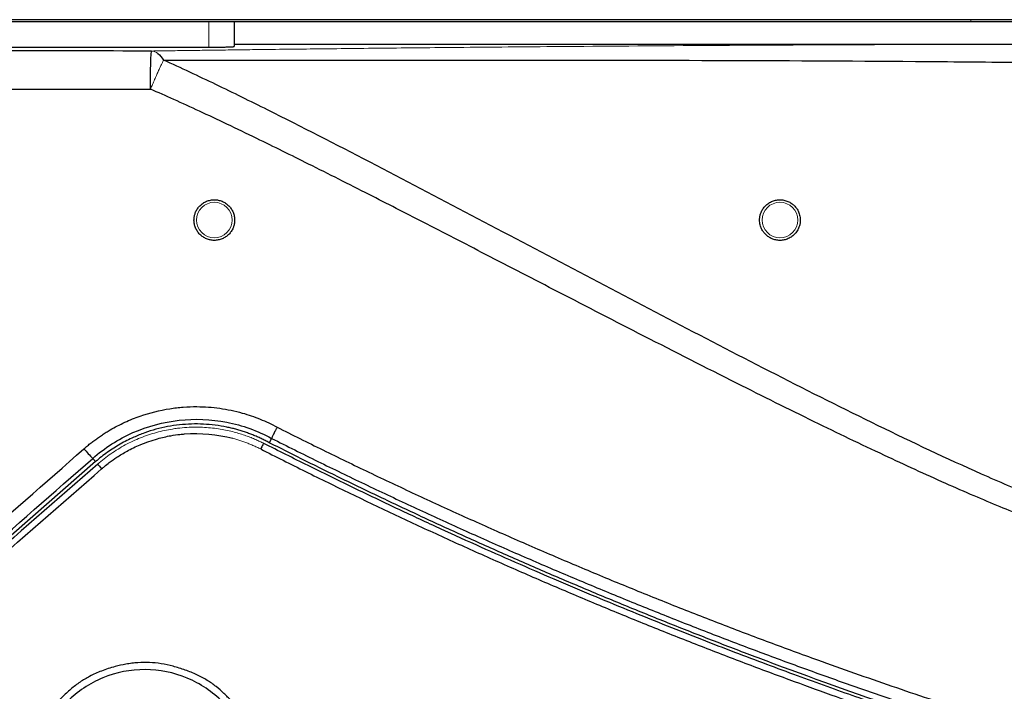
# Model space of a CAD drawing. Header units: millimetres. Extents: x 0 to 1118, y 0 to 864.
# Tile 28 of 76: x 177 to 216, y 769 to 796. Entities that reach past the tile are written whole.
import ezdxf

# ---------------------------------------------------------------- set-up
doc = ezdxf.new("R2010")
doc.units = ezdxf.units.MM

msp = doc.modelspace()

# ---------------------------------------------------------------- linework, layer by layer
at = {"color": 7, "linetype": 'Continuous', "lineweight": 30}
for p, q in [((168.891, 795.675), (214.371, 795.675)), ((176.63, 795.6), (184.391, 795.6)), ((184.391, 795.6), (185.391, 795.6)), ((185.391, 795.6), (185.391, 794.618)), ((185.391, 795.6), (219.891, 795.6)), ((214.371, 795.675), (273.891, 795.675)), ((176.094, 794.592), (184.391, 794.592)), ((185.391, 794.71), (219.891, 794.71)), ((186.864, 779.189), (186.774, 779.018)), ((179.941, 778.273), (170.047, 769.623)), ((179.827, 778.403), (179.941, 778.273))]:
    msp.add_line(p, q, dxfattribs=at)
at = {"color": 144, "linetype": 'Continuous', "lineweight": 0}
for p, q in [((184.391, 795.6), (184.391, 794.592)), ((214.371, 795.675), (214.371, 795.6))]:
    msp.add_line(p, q, dxfattribs=at)
for centre in [(184.611, 787.785), (206.861, 787.785)]:
    msp.add_circle(centre, 0.7, dxfattribs=at)
at = {"color": 7, "linetype": 'Continuous', "lineweight": 30}
msp.add_arc((184.226, 782.789), 6.212, 220.2227, 224.9206, dxfattribs=at)
for points in [[(182.145, 794.44), (180.139, 794.442), (178.133, 794.443), (176.127, 794.445)], [(182.394, 794.342), (182.475, 794.28), (182.55, 794.19), (182.614, 794.083)], [(175.358, 792.946), (177.604, 792.944), (179.85, 792.942), (182.097, 792.94)], [(183.439, 779.363), (184.074, 779.414), (184.718, 779.355), (185.334, 779.191)], [(170.285, 770.701), (173.351, 773.393), (176.417, 776.085), (179.483, 778.778)], [(180.023, 778.179), (176.818, 775.377), (173.613, 772.575), (170.408, 769.773)], [(170.631, 770.326), (173.696, 773.018), (176.762, 775.711), (179.827, 778.403)], [(170.564, 769.585), (173.769, 772.387), (176.974, 775.189), (180.179, 777.991)]]:
    msp.add_open_spline(points, degree=3, dxfattribs=at)
for points, knots in [([(182.097, 792.94), (182.097, 793.115), (182.098, 793.303), (182.103, 793.667), (182.107, 793.842), (182.116, 794.133), (182.122, 794.248), (182.133, 794.399), (182.14, 794.435), (182.145, 794.44)], [0, 0, 0, 0, 0.25, 0.25, 0.5, 0.5, 0.75, 0.75, 1, 1, 1, 1]), ([(184.391, 794.592), (184.413, 794.592), (184.459, 794.592), (184.527, 794.592), (184.595, 794.593), (184.663, 794.593), (184.731, 794.594), (184.797, 794.594), (184.862, 794.595), (184.925, 794.596), (184.986, 794.597), (185.044, 794.598), (185.1, 794.6), (185.156, 794.601), (185.212, 794.603), (185.267, 794.606), (185.316, 794.608), (185.356, 794.611), (185.385, 794.615), (185.389, 794.617), (185.391, 794.618)], [0, 0, 0, 0, 0.043196, 0.086844, 0.130945, 0.175499, 0.220506, 0.265966, 0.311879, 0.358246, 0.405066, 0.45234, 0.500068, 0.551953, 0.610352, 0.675263, 0.746685, 0.824617, 0.909056, 1, 1, 1, 1]), ([(182.614, 794.083), (183.786, 794.081), (184.987, 794.079), (187.419, 794.079), (188.65, 794.079), (191.135, 794.081), (192.388, 794.082), (194.915, 794.083), (196.189, 794.083), (200.034, 794.082), (202.633, 794.078), (207.882, 794.06), (210.534, 794.046), (214.528, 794.014), (215.862, 794.002), (218.526, 793.976), (219.855, 793.963), (222.498, 793.942), (223.81, 793.936), (226.404, 793.93), (227.685, 793.931), (230.191, 793.93), (231.415, 793.93), (233.772, 793.923), (234.905, 793.917), (237.033, 793.897), (238.031, 793.884), (239.378, 793.855), (239.802, 793.844), (240.589, 793.817), (240.952, 793.801), (241.274, 793.78)], [0, 0, 0, 0, 0.0625, 0.0625, 0.125, 0.125, 0.1875, 0.1875, 0.25, 0.25, 0.375, 0.375, 0.5, 0.5, 0.5625, 0.5625, 0.625, 0.625, 0.6875, 0.6875, 0.75, 0.75, 0.8125, 0.8125, 0.875, 0.875, 0.9375, 0.9375, 0.96875, 0.96875, 1, 1, 1, 1]), ([(241.274, 793.78), (241.03, 793.479), (240.795, 793.178), (240.329, 792.573), (240.101, 792.27), (239.419, 791.36), (238.973, 790.753), (237.638, 788.929), (236.757, 787.712), (234.979, 785.296), (234.083, 784.096), (232.707, 782.33), (232.243, 781.747), (231.297, 780.599), (230.816, 780.032), (229.83, 778.934), (229.324, 778.401), (228.528, 777.652), (228.256, 777.411), (227.698, 776.952), (227.412, 776.733), (226.822, 776.33), (226.519, 776.145), (225.894, 775.822), (225.571, 775.685), (224.906, 775.467), (224.565, 775.387), (223.872, 775.285), (223.521, 775.263), (222.46, 775.274), (221.745, 775.378), (220.329, 775.692), (219.624, 775.9), (218.227, 776.369), (217.534, 776.63), (216.158, 777.186), (215.474, 777.48), (213.428, 778.39), (212.075, 779.03), (209.384, 780.344), (208.044, 781.017), (204.037, 783.064), (201.378, 784.461), (196.063, 787.266), (193.407, 788.676), (189.399, 790.758), (188.059, 791.446), (186.034, 792.458), (185.356, 792.792), (183.993, 793.448), (183.307, 793.77), (182.614, 794.083)], [0, 0, 0, 0, 0.015625, 0.015625, 0.03125, 0.03125, 0.0625, 0.0625, 0.125, 0.125, 0.1875, 0.1875, 0.21875, 0.21875, 0.25, 0.25, 0.28125, 0.28125, 0.296875, 0.296875, 0.3125, 0.3125, 0.328125, 0.328125, 0.34375, 0.34375, 0.359375, 0.359375, 0.375, 0.375, 0.40625, 0.40625, 0.4375, 0.4375, 0.46875, 0.46875, 0.5, 0.5, 0.5625, 0.5625, 0.625, 0.625, 0.75, 0.75, 0.875, 0.875, 0.9375, 0.9375, 0.96875, 0.96875, 1, 1, 1, 1]), ([(242.297, 792.902), (242.238, 792.833), (242.11, 792.683), (241.909, 792.44), (241.684, 792.163), (241.435, 791.852), (241.161, 791.506), (240.864, 791.126), (240.49, 790.645), (240.018, 790.031), (239.508, 789.362), (238.888, 788.546), (237.972, 787.339), (236.626, 785.568), (234.925, 783.377), (233.403, 781.499), (232.175, 780.074), (231.1, 778.881), (229.86, 777.616), (228.612, 776.557), (227.661, 775.892), (226.997, 775.493), (226.347, 775.17), (225.512, 774.839), (224.438, 774.568), (223.353, 774.49), (222.482, 774.524), (221.842, 774.588), (221.189, 774.69), (220.257, 774.879), (218.982, 775.223), (217.64, 775.674), (216.466, 776.115), (215.501, 776.502), (214.466, 776.938), (212.945, 777.603), (210.844, 778.569), (208.109, 779.886), (204.958, 781.457), (201.605, 783.164), (198.788, 784.618), (196.712, 785.692), (194.939, 786.61), (192.935, 787.645), (190.617, 788.833), (188.436, 789.936), (186.572, 790.858), (185.139, 791.549), (184.053, 792.061), (183.049, 792.522), (182.404, 792.805), (182.097, 792.94)], [0, 0, 0, 0, 0.003777, 0.008128, 0.013055, 0.018558, 0.024636, 0.031291, 0.038523, 0.049835, 0.063355, 0.073324, 0.092269, 0.126044, 0.165389, 0.207043, 0.226071, 0.243208, 0.273511, 0.299298, 0.31078, 0.321525, 0.331336, 0.340787, 0.35862, 0.376948, 0.385587, 0.39468, 0.403534, 0.412939, 0.434026, 0.458143, 0.471503, 0.485924, 0.501162, 0.518019, 0.554634, 0.596861, 0.643649, 0.700365, 0.752568, 0.774859, 0.797141, 0.835221, 0.868191, 0.904984, 0.936385, 0.954273, 0.970837, 0.986079, 1, 1, 1, 1]), ([(183.811, 787.785), (183.811, 787.806), (183.812, 787.849), (183.82, 787.913), (183.832, 787.975), (183.85, 788.035), (183.883, 788.123), (183.943, 788.233), (184.042, 788.354), (184.164, 788.455), (184.303, 788.529), (184.454, 788.575), (184.612, 788.589), (184.769, 788.574), (184.92, 788.529), (185.059, 788.455), (185.18, 788.353), (185.28, 788.231), (185.355, 788.093), (185.403, 787.942), (185.408, 787.838), (185.411, 787.785)], [0, 0, 0, 0, 0.02584, 0.051245, 0.076377, 0.101402, 0.126491, 0.188282, 0.2504, 0.312697, 0.375331, 0.437584, 0.500684, 0.563103, 0.625376, 0.687478, 0.750136, 0.813046, 0.875281, 0.936765, 1, 1, 1, 1]), ([(206.061, 787.785), (206.061, 787.805), (206.062, 787.846), (206.069, 787.907), (206.081, 787.967), (206.097, 788.026), (206.129, 788.114), (206.186, 788.225), (206.287, 788.35), (206.414, 788.454), (206.562, 788.533), (206.724, 788.58), (206.893, 788.59), (207.058, 788.564), (207.21, 788.51), (207.344, 788.43), (207.455, 788.327), (207.545, 788.208), (207.604, 788.09), (207.639, 787.981), (207.657, 787.883), (207.66, 787.818), (207.661, 787.785)], [0, 0, 0, 0, 0.027104, 0.054199, 0.081395, 0.108797, 0.13651, 0.207648, 0.276497, 0.347117, 0.415424, 0.478944, 0.539438, 0.597268, 0.652851, 0.705188, 0.759738, 0.816213, 0.874738, 0.915359, 0.956959, 1, 1, 1, 1]), ([(185.411, 787.785), (185.41, 787.763), (185.409, 787.72), (185.402, 787.657), (185.389, 787.594), (185.372, 787.534), (185.339, 787.446), (185.279, 787.336), (185.179, 787.215), (185.058, 787.115), (184.919, 787.041), (184.767, 786.995), (184.61, 786.98), (184.452, 786.995), (184.302, 787.041), (184.163, 787.115), (184.042, 787.216), (183.941, 787.338), (183.867, 787.476), (183.819, 787.627), (183.814, 787.732), (183.811, 787.785)], [0, 0, 0, 0, 0.02584, 0.051246, 0.076377, 0.101403, 0.126492, 0.188283, 0.250401, 0.312697, 0.37533, 0.437583, 0.500683, 0.563103, 0.625375, 0.687478, 0.750137, 0.813046, 0.875281, 0.936765, 1, 1, 1, 1]), ([(207.661, 787.785), (207.66, 787.763), (207.659, 787.719), (207.651, 787.655), (207.639, 787.592), (207.62, 787.53), (207.595, 787.464), (207.56, 787.394), (207.5, 787.298), (207.406, 787.191), (207.267, 787.089), (207.113, 787.019), (206.95, 786.983), (206.785, 786.983), (206.625, 787.015), (206.48, 787.075), (206.354, 787.159), (206.25, 787.262), (206.167, 787.379), (206.113, 787.492), (206.081, 787.597), (206.064, 787.69), (206.062, 787.753), (206.061, 787.785)], [0, 0, 0, 0, 0.028542, 0.056954, 0.085344, 0.113824, 0.142504, 0.179959, 0.217572, 0.292579, 0.364813, 0.432624, 0.494714, 0.553372, 0.609492, 0.663674, 0.714931, 0.768449, 0.822381, 0.878634, 0.918142, 0.958442, 1, 1, 1, 1]), ([(179.483, 778.778), (179.529, 778.818), (179.622, 778.898), (179.764, 779.013), (179.909, 779.124), (180.056, 779.23), (180.206, 779.331), (180.357, 779.429), (180.553, 779.546), (180.796, 779.68), (181.09, 779.824), (181.389, 779.954), (181.967, 780.173), (182.638, 780.34), (183.391, 780.427), (184.048, 780.45), (184.828, 780.395), (185.54, 780.244), (186.064, 780.081), (186.411, 779.95), (186.752, 779.802), (186.971, 779.688), (187.081, 779.63)], [0, 0, 0, 0, 0.022629, 0.045128, 0.067515, 0.089807, 0.11202, 0.134171, 0.156278, 0.196124, 0.236556, 0.276694, 0.316273, 0.464585, 0.530047, 0.595613, 0.706554, 0.817579, 0.863245, 0.908777, 0.954315, 1, 1, 1, 1]), ([(179.827, 778.403), (180.299, 778.817), (180.835, 779.16), (181.985, 779.668), (182.599, 779.833), (183.848, 779.972), (184.482, 779.946), (185.715, 779.705), (186.312, 779.489), (186.864, 779.189)], [0, 0, 0, 0, 0.25, 0.25, 0.5, 0.5, 0.75, 0.75, 1, 1, 1, 1]), ([(186.774, 779.018), (186.721, 779.046), (186.616, 779.103), (186.455, 779.182), (186.292, 779.256), (186.128, 779.325), (185.962, 779.388), (185.794, 779.447), (185.624, 779.501), (185.452, 779.55), (185.279, 779.594), (185.011, 779.654), (184.645, 779.714), (184.179, 779.755), (183.71, 779.759), (183.239, 779.727), (182.773, 779.657), (182.315, 779.552), (181.869, 779.412), (181.489, 779.259), (181.169, 779.106), (180.907, 778.965), (180.653, 778.811), (180.407, 778.644), (180.168, 778.466), (180.017, 778.337), (179.941, 778.273)], [0, 0, 0, 0, 0.024536, 0.048986, 0.073371, 0.097714, 0.122035, 0.146357, 0.170702, 0.195091, 0.219546, 0.244088, 0.307658, 0.371264, 0.435618, 0.500008, 0.564361, 0.628751, 0.692321, 0.755927, 0.796769, 0.837411, 0.877955, 0.9185, 0.959148, 1, 1, 1, 1]), ([(180.179, 777.991), (180.215, 778.021), (180.313, 778.105), (180.508, 778.26), (180.802, 778.468), (181.205, 778.712), (181.737, 778.969), (182.317, 779.171), (182.844, 779.29), (183.2, 779.342), (183.379, 779.358), (183.439, 779.363)], [0, 0, 0, 0, 0.038568, 0.107862, 0.207875, 0.338595, 0.50001, 0.699926, 0.84992, 0.949953, 1, 1, 1, 1]), ([(187.081, 779.63), (187.073, 779.615), (187.057, 779.585), (187.036, 779.543), (187.016, 779.505), (186.999, 779.472), (186.984, 779.442), (186.971, 779.417), (186.96, 779.396), (186.951, 779.378), (186.944, 779.363), (186.938, 779.351), (186.933, 779.341), (186.92, 779.316), (186.901, 779.276), (186.881, 779.23), (186.869, 779.2), (186.865, 779.193), (186.864, 779.189)], [0, 0, 0, 0, 0.071007, 0.136565, 0.196535, 0.250901, 0.299738, 0.343179, 0.381398, 0.414585, 0.442931, 0.466617, 0.485809, 0.500644, 0.623581, 0.750634, 0.896775, 1, 1, 1, 1]), ([(187.081, 779.63), (187.381, 779.48), (187.98, 779.178), (188.883, 778.732), (189.787, 778.291), (190.693, 777.854), (191.602, 777.423), (192.513, 776.996), (193.426, 776.573), (194.341, 776.156), (195.259, 775.743), (196.179, 775.335), (197.1, 774.932), (198.025, 774.534), (198.951, 774.141), (199.879, 773.752), (200.81, 773.368), (201.743, 772.989), (202.678, 772.614), (203.615, 772.245), (204.555, 771.88), (205.496, 771.52), (206.44, 771.164), (207.386, 770.814), (208.989, 770.229), (211.25, 769.432), (214.166, 768.456), (217.084, 767.531), (220.513, 766.505), (224.468, 765.406), (231.018, 763.753), (237.914, 762.309), (245.15, 761.112), (252.335, 760.135), (259.522, 759.461), (266.693, 759.095), (272.113, 758.968), (277.578, 758.994), (283.086, 759.179), (288.593, 759.52), (294.058, 760.016), (299.466, 760.663), (304.808, 761.453), (310.122, 762.393), (315.461, 763.491), (320.917, 764.774), (326.602, 766.297), (332.432, 768.049), (337.36, 769.707), (341.288, 771.138), (344.246, 772.27), (347.166, 773.441), (350.005, 774.632), (352.78, 775.849), (355.176, 776.946), (357.235, 777.922), (358.969, 778.763), (360.122, 779.341), (360.701, 779.63)], [0, 0, 0, 0, 0.005591, 0.01118, 0.016769, 0.022357, 0.027945, 0.033532, 0.039119, 0.044706, 0.050294, 0.055881, 0.061469, 0.067058, 0.072647, 0.078237, 0.083828, 0.08942, 0.095014, 0.100609, 0.106206, 0.111805, 0.117405, 0.123008, 0.128613, 0.145838, 0.162942, 0.179838, 0.19683, 0.222572, 0.248203, 0.30936, 0.339851, 0.370361, 0.430138, 0.460004, 0.489948, 0.520437, 0.551011, 0.581723, 0.612332, 0.642402, 0.672436, 0.702271, 0.732281, 0.763218, 0.795617, 0.830322, 0.864617, 0.882215, 0.899967, 0.917387, 0.934623, 0.951249, 0.967886, 0.978518, 0.989222, 1, 1, 1, 1]), ([(186.555, 778.992), (186.554, 778.993), (186.551, 778.988), (186.538, 778.967), (186.529, 778.95), (186.505, 778.907), (186.491, 778.88), (186.463, 778.825), (186.448, 778.797), (186.435, 778.771)], [0, 0, 0, 0, 0.25, 0.25, 0.5, 0.5, 0.75, 0.75, 1, 1, 1, 1]), ([(361.226, 778.992), (360.955, 778.854), (360.414, 778.58), (359.605, 778.176), (358.802, 777.78), (358.006, 777.391), (357.215, 777.009), (356.432, 776.636), (355.654, 776.269), (354.883, 775.91), (354.119, 775.558), (353.362, 775.213), (352.611, 774.875), (351.867, 774.544), (351.13, 774.219), (350.4, 773.902), (349.678, 773.59), (348.962, 773.286), (348.253, 772.988), (347.551, 772.696), (346.857, 772.41), (346.17, 772.13), (345.49, 771.856), (344.818, 771.589), (344.153, 771.327), (343.496, 771.071), (342.846, 770.82), (342.204, 770.575), (341.569, 770.336), (340.942, 770.102), (340.323, 769.873), (339.711, 769.649), (339.107, 769.431), (338.511, 769.218), (337.923, 769.009), (337.343, 768.806), (336.771, 768.607), (336.207, 768.414), (335.65, 768.224), (335.102, 768.04), (334.562, 767.859), (334.03, 767.684), (333.506, 767.512), (332.99, 767.345), (332.482, 767.182), (331.983, 767.024), (331.491, 766.869), (331.008, 766.718), (330.534, 766.572), (330.067, 766.429), (329.609, 766.29), (329.159, 766.154), (328.718, 766.023), (328.285, 765.895), (327.86, 765.77), (327.444, 765.649), (327.036, 765.532), (326.637, 765.418), (326.246, 765.307), (325.864, 765.199), (325.49, 765.095), (325.125, 764.994), (324.768, 764.896), (324.42, 764.801), (324.08, 764.709), (323.749, 764.62), (323.427, 764.534), (323.113, 764.451), (322.808, 764.37), (322.512, 764.293), (322.224, 764.218), (321.945, 764.146), (321.674, 764.076), (321.412, 764.009), (321.159, 763.945), (320.915, 763.883), (320.679, 763.824), (320.452, 763.768), (320.234, 763.713), (320.024, 763.661), (319.824, 763.612), (319.632, 763.565), (319.448, 763.52), (319.274, 763.478), (319.108, 763.438), (318.951, 763.4), (317.013, 762.935), (313.278, 762.097), (307.715, 761.02), (302.123, 760.108), (294.634, 759.11), (285.222, 758.278), (276.391, 758.018), (268.298, 758.098), (261.592, 758.391), (254.26, 759.022), (247.83, 759.794), (241.66, 760.734), (235.294, 761.925), (228.973, 763.328), (224.763, 764.413), (222.608, 765.007), (222.471, 765.045), (222.286, 765.097), (222.053, 765.162), (221.771, 765.241), (221.441, 765.334), (221.062, 765.441), (220.636, 765.563), (220.161, 765.7), (219.639, 765.853), (219.068, 766.021), (218.45, 766.206), (217.785, 766.407), (217.072, 766.626), (216.312, 766.862), (215.505, 767.116), (214.651, 767.39), (213.751, 767.683), (212.805, 767.997), (211.812, 768.332), (210.774, 768.688), (209.69, 769.068), (208.562, 769.471), (207.388, 769.898), (206.171, 770.35), (204.909, 770.829), (203.604, 771.335), (202.256, 771.869), (200.865, 772.432), (199.433, 773.026), (197.959, 773.651), (196.444, 774.308), (194.889, 774.999), (193.295, 775.724), (191.662, 776.486), (189.991, 777.284), (188.283, 778.12), (187.136, 778.699), (186.555, 778.992)], [0, 0, 0, 0, 0.00504, 0.010031, 0.014972, 0.019863, 0.024704, 0.029496, 0.034237, 0.038929, 0.043571, 0.048163, 0.052705, 0.057198, 0.06164, 0.066032, 0.070375, 0.074667, 0.07891, 0.083102, 0.087245, 0.091337, 0.09538, 0.099372, 0.103314, 0.107207, 0.111049, 0.114841, 0.118583, 0.122276, 0.125918, 0.12951, 0.133052, 0.136543, 0.139985, 0.143377, 0.146719, 0.15001, 0.153252, 0.156443, 0.159585, 0.162676, 0.165718, 0.168709, 0.17165, 0.174541, 0.177383, 0.180174, 0.182915, 0.185606, 0.188247, 0.190838, 0.193379, 0.19587, 0.198311, 0.200702, 0.203043, 0.205334, 0.207575, 0.209766, 0.211907, 0.213997, 0.216038, 0.218029, 0.21997, 0.22186, 0.223701, 0.225492, 0.227232, 0.228923, 0.230563, 0.232154, 0.233695, 0.235185, 0.236626, 0.238016, 0.239357, 0.240647, 0.241887, 0.243078, 0.244218, 0.245309, 0.246349, 0.247339, 0.24828, 0.24917, 0.25001, 0.28126, 0.31251, 0.34376, 0.37501, 0.437511, 0.499996, 0.521108, 0.571421, 0.611015, 0.64285, 0.678565, 0.714279, 0.749991, 0.785702, 0.786207, 0.786989, 0.788049, 0.789386, 0.791001, 0.792893, 0.795063, 0.79751, 0.800235, 0.803238, 0.806518, 0.810075, 0.813911, 0.818023, 0.822414, 0.827082, 0.832027, 0.83725, 0.842751, 0.848529, 0.854585, 0.860919, 0.86753, 0.874419, 0.881586, 0.889031, 0.896753, 0.904753, 0.91303, 0.921585, 0.930418, 0.939527, 0.948914, 0.958578, 0.968519, 0.978736, 0.98923, 1, 1, 1, 1]), ([(361.008, 779.018), (360.709, 778.867), (360.112, 778.565), (359.214, 778.119), (358.314, 777.676), (357.412, 777.239), (356.508, 776.806), (355.601, 776.378), (354.693, 775.955), (353.782, 775.537), (352.869, 775.124), (351.955, 774.715), (351.038, 774.311), (350.119, 773.912), (349.198, 773.518), (348.274, 773.128), (347.349, 772.743), (346.422, 772.363), (345.492, 771.988), (344.561, 771.618), (343.627, 771.252), (342.691, 770.891), (341.754, 770.535), (339.369, 769.644), (335.516, 768.279), (330.157, 766.555), (324.751, 764.989), (317.432, 763.099), (308.144, 761.134), (296.821, 759.434), (285.39, 758.406), (273.891, 758.063), (262.392, 758.406), (250.961, 759.434), (239.638, 761.134), (230.35, 763.099), (223.031, 764.989), (217.624, 766.555), (212.266, 768.279), (208.15, 769.737), (205.246, 770.829), (203.531, 771.493), (201.824, 772.173), (200.123, 772.869), (198.43, 773.581), (196.743, 774.309), (195.064, 775.053), (193.391, 775.814), (191.726, 776.59), (190.068, 777.383), (188.416, 778.19), (187.321, 778.742), (186.774, 779.018)], [0, 0, 0, 0, 0.00555, 0.011098, 0.016646, 0.022191, 0.027736, 0.03328, 0.038824, 0.044366, 0.049908, 0.05545, 0.060992, 0.066534, 0.072076, 0.077618, 0.08316, 0.088704, 0.094248, 0.099793, 0.105339, 0.110886, 0.116435, 0.121985, 0.153132, 0.184253, 0.215374, 0.246522, 0.309666, 0.372811, 0.436405, 0.5, 0.563594, 0.62719, 0.690333, 0.753478, 0.784625, 0.815746, 0.846867, 0.878016, 0.888189, 0.898359, 0.908524, 0.918687, 0.928848, 0.939008, 0.949167, 0.959328, 0.969491, 0.979657, 0.989826, 1, 1, 1, 1]), ([(186.864, 779.189), (187.168, 779.037), (187.774, 778.732), (188.687, 778.281), (189.599, 777.836), (190.512, 777.396), (191.426, 776.962), (192.34, 776.534), (193.254, 776.111), (194.169, 775.694), (195.083, 775.282), (195.998, 774.876), (196.914, 774.476), (197.829, 774.081), (198.745, 773.692), (199.66, 773.309), (200.576, 772.93), (201.492, 772.558), (202.407, 772.19), (203.323, 771.829), (204.238, 771.472), (205.154, 771.121), (206.069, 770.775), (206.984, 770.435), (207.899, 770.1), (208.813, 769.771), (209.727, 769.446), (210.641, 769.127), (211.555, 768.813), (212.468, 768.505), (213.38, 768.201), (214.293, 767.903), (215.204, 767.61), (216.116, 767.322), (217.026, 767.04), (217.936, 766.762), (218.846, 766.489), (219.754, 766.222), (220.662, 765.959), (221.57, 765.702), (222.476, 765.449), (223.382, 765.202), (224.287, 764.959), (225.191, 764.721), (226.095, 764.488), (226.997, 764.26), (227.898, 764.037), (228.799, 763.819), (229.699, 763.605), (230.597, 763.397), (231.495, 763.193), (232.391, 762.993), (233.287, 762.799), (234.181, 762.609), (235.074, 762.424), (235.966, 762.243), (236.857, 762.067), (237.747, 761.895), (238.635, 761.729), (239.522, 761.566), (240.408, 761.408), (241.292, 761.255), (242.175, 761.106), (243.057, 760.961), (243.938, 760.821), (244.817, 760.685), (245.694, 760.554), (246.57, 760.427), (247.445, 760.304), (248.318, 760.185), (249.19, 760.071), (250.06, 759.961), (250.928, 759.855), (251.795, 759.753), (252.661, 759.656), (253.524, 759.562), (254.386, 759.473), (255.247, 759.388), (256.105, 759.306), (256.962, 759.229), (257.818, 759.156), (258.671, 759.087), (259.523, 759.021), (260.373, 758.96), (261.221, 758.902), (262.067, 758.849), (262.912, 758.799), (263.755, 758.753), (264.595, 758.71), (265.434, 758.672), (266.271, 758.637), (267.106, 758.606), (267.939, 758.578), (268.77, 758.554), (269.6, 758.534), (270.427, 758.518), (271.252, 758.505), (272.314, 758.492), (273.616, 758.485), (275.161, 758.489), (276.714, 758.506), (278.275, 758.535), (279.842, 758.577), (281.418, 758.632), (283, 758.7), (284.589, 758.781), (286.186, 758.876), (287.789, 758.985), (289.399, 759.108), (291.015, 759.245), (292.638, 759.396), (294.267, 759.562), (295.903, 759.742), (297.544, 759.937), (299.192, 760.148), (300.845, 760.373), (302.504, 760.614), (304.168, 760.87), (305.837, 761.143), (307.512, 761.431), (309.191, 761.735), (310.875, 762.055), (312.564, 762.392), (314.258, 762.746), (315.955, 763.117), (317.657, 763.504), (319.363, 763.909), (321.072, 764.331), (322.785, 764.77), (324.501, 765.227), (326.22, 765.702), (327.943, 766.195), (329.668, 766.706), (331.395, 767.236), (333.125, 767.784), (334.857, 768.35), (336.59, 768.935), (338.326, 769.54), (340.062, 770.163), (341.8, 770.806), (343.539, 771.468), (345.278, 772.15), (347.018, 772.851), (348.758, 773.572), (350.498, 774.314), (352.238, 775.075), (353.977, 775.856), (355.715, 776.658), (357.452, 777.481), (359.188, 778.323), (360.34, 778.9), (360.918, 779.19)], [0, 0, 0, 0, 0.005649, 0.011286, 0.016911, 0.022526, 0.028128, 0.03372, 0.039299, 0.044868, 0.050425, 0.05597, 0.061504, 0.067026, 0.072537, 0.078037, 0.083524, 0.089001, 0.094466, 0.099919, 0.105361, 0.110792, 0.116211, 0.121619, 0.127015, 0.132399, 0.137772, 0.143134, 0.148484, 0.153823, 0.15915, 0.164466, 0.16977, 0.175063, 0.180345, 0.185614, 0.190873, 0.19612, 0.201355, 0.206579, 0.211792, 0.216993, 0.222182, 0.227361, 0.232527, 0.237683, 0.242826, 0.247959, 0.253079, 0.258189, 0.263287, 0.268373, 0.273448, 0.278511, 0.283563, 0.288604, 0.293633, 0.298651, 0.303657, 0.308652, 0.313635, 0.318606, 0.323567, 0.328515, 0.333453, 0.338379, 0.343293, 0.348196, 0.353087, 0.357967, 0.362836, 0.367693, 0.372538, 0.377372, 0.382195, 0.387006, 0.391806, 0.396594, 0.401371, 0.406136, 0.41089, 0.415632, 0.420363, 0.425082, 0.42979, 0.434486, 0.439171, 0.443845, 0.448507, 0.453157, 0.457796, 0.462424, 0.46704, 0.471645, 0.476238, 0.48082, 0.48539, 0.489949, 0.498464, 0.507022, 0.515622, 0.524265, 0.532951, 0.541679, 0.55045, 0.559264, 0.56812, 0.577019, 0.58596, 0.594944, 0.603971, 0.61304, 0.622152, 0.631306, 0.640504, 0.649743, 0.659026, 0.668351, 0.677718, 0.687129, 0.696581, 0.706077, 0.715615, 0.725196, 0.734819, 0.744485, 0.754194, 0.763945, 0.773739, 0.783576, 0.793455, 0.803378, 0.813342, 0.82335, 0.8334, 0.843493, 0.853629, 0.863807, 0.874028, 0.884291, 0.894597, 0.904946, 0.915337, 0.925771, 0.936247, 0.946766, 0.957328, 0.967932, 0.978579, 0.989268, 1, 1, 1, 1]), ([(186.435, 778.771), (186.728, 778.622), (187.315, 778.324), (188.198, 777.884), (189.083, 777.448), (189.97, 777.016), (190.86, 776.589), (191.752, 776.167), (192.646, 775.749), (193.542, 775.336), (194.44, 774.927), (195.34, 774.523), (196.242, 774.124), (197.146, 773.729), (198.052, 773.339), (198.96, 772.953), (199.87, 772.572), (200.782, 772.196), (201.695, 771.825), (202.611, 771.458), (203.528, 771.096), (204.447, 770.739), (205.368, 770.386), (206.291, 770.038), (208.001, 769.403), (211.87, 768.017), (217.516, 766.181), (223.669, 764.429), (228.651, 763.167), (233.926, 761.962), (241.348, 760.494), (251.235, 759.03), (262.543, 758.028), (273.891, 757.693), (285.239, 758.028), (296.547, 759.03), (306.418, 760.492), (313.84, 761.959), (321.214, 763.643), (329.844, 765.982), (338.098, 768.751), (345.171, 771.428), (349.384, 773.165), (353.161, 774.842), (355.114, 775.736), (356.902, 776.578), (358.527, 777.362), (359.992, 778.085), (360.912, 778.551), (361.347, 778.771)], [0, 0, 0, 0, 0.005437, 0.010875, 0.016312, 0.021749, 0.027186, 0.032623, 0.03806, 0.043497, 0.048933, 0.05437, 0.059806, 0.065241, 0.070677, 0.076112, 0.081547, 0.086981, 0.092415, 0.097849, 0.103283, 0.108716, 0.114148, 0.11958, 0.125012, 0.144295, 0.187517, 0.223106, 0.250017, 0.272442, 0.312518, 0.375015, 0.437512, 0.500008, 0.562505, 0.625002, 0.6875, 0.727309, 0.750001, 0.812495, 0.874993, 0.893798, 0.937504, 0.950282, 0.962115, 0.973004, 0.982947, 0.991946, 1, 1, 1, 1]), ([(180.023, 778.179), (180.022, 778.177), (180.038, 778.157), (180.096, 778.087), (180.137, 778.039), (180.179, 777.991)], [0, 0, 0, 0, 0.5, 0.5, 1, 1, 1, 1]), ([(186.48, 765.755), (186.479, 765.801), (186.479, 765.895), (186.473, 766.034), (186.462, 766.19), (186.441, 766.374), (186.397, 766.651), (186.314, 767.002), (186.178, 767.409), (186.004, 767.806), (185.795, 768.184), (185.551, 768.535), (185.282, 768.857), (184.992, 769.154), (184.679, 769.428), (184.325, 769.675), (183.918, 769.891), (183.467, 770.074), (182.995, 770.221), (182.524, 770.324), (182.062, 770.373), (181.676, 770.366), (181.368, 770.335), (181.066, 770.288), (180.664, 770.199), (180.183, 770.046), (179.724, 769.838), (179.321, 769.596), (178.959, 769.32), (178.616, 769.003), (178.352, 768.711), (178.159, 768.462), (178.001, 768.237), (177.803, 767.91), (177.614, 767.504), (177.458, 767.049), (177.368, 766.678), (177.314, 766.348), (177.285, 766.06), (177.282, 765.859), (177.28, 765.755)], [0, 0, 0, 0, 0.009706, 0.019377, 0.029013, 0.042041, 0.057864, 0.087037, 0.116824, 0.146892, 0.17681, 0.206309, 0.235367, 0.263919, 0.292266, 0.321597, 0.353349, 0.38765, 0.422545, 0.455936, 0.48749, 0.518896, 0.535725, 0.551886, 0.582185, 0.621095, 0.656471, 0.686588, 0.718442, 0.750801, 0.783537, 0.799952, 0.816096, 0.840543, 0.879282, 0.9088, 0.940113, 0.958318, 0.978282, 1, 1, 1, 1]), ([(186.202, 765.755), (186.203, 766.037), (186.175, 766.32), (186.064, 766.875), (185.982, 767.147), (185.659, 767.931), (185.34, 768.411), (184.542, 769.213), (184.064, 769.534), (183.019, 769.971), (182.453, 770.085), (181.32, 770.088), (180.753, 769.977), (179.703, 769.544), (179.221, 769.223), (178.417, 768.42), (178.096, 767.938), (177.662, 766.889), (177.547, 766.32), (177.549, 765.755)], [0, 0, 0, 0, 0.0625, 0.0625, 0.125, 0.125, 0.25, 0.25, 0.375, 0.375, 0.5, 0.5, 0.625, 0.625, 0.75, 0.75, 0.875, 0.875, 1, 1, 1, 1])]:
    msp.add_open_spline(points, degree=3, knots=knots, dxfattribs=at)
at = {"color": 144, "linetype": 'Continuous', "lineweight": 0}
for points, knots in [([(219.09, 794.704), (218.952, 794.704), (218.672, 794.704), (218.243, 794.704), (217.451, 794.704), (216.162, 794.703), (213.869, 794.7), (211.141, 794.693), (207.72, 794.679), (203.533, 794.657), (198.958, 794.624), (194.729, 794.588), (191.432, 794.555), (188.663, 794.525), (186.627, 794.501), (185.266, 794.483), (184.44, 794.472), (183.646, 794.462), (182.883, 794.451), (182.388, 794.444), (182.145, 794.44)], [0, 0, 0, 0, 0.010663, 0.021742, 0.033235, 0.072096, 0.121733, 0.211219, 0.284671, 0.390013, 0.542297, 0.65172, 0.73541, 0.815549, 0.884299, 0.908951, 0.932845, 0.955983, 0.978367, 1, 1, 1, 1]), ([(182.097, 792.94), (182.107, 792.965), (182.128, 793.013), (182.159, 793.083), (182.187, 793.149), (182.215, 793.211), (182.258, 793.31), (182.315, 793.438), (182.387, 793.598), (182.452, 793.74), (182.508, 793.862), (182.552, 793.954), (182.586, 794.026), (182.605, 794.065), (182.614, 794.083)], [0, 0, 0, 0, 0.054661, 0.106619, 0.155874, 0.202424, 0.246271, 0.382162, 0.500023, 0.637838, 0.753773, 0.84759, 0.929611, 1, 1, 1, 1]), ([(186.555, 778.992), (186.505, 779.017), (186.401, 779.069), (186.234, 779.144), (186.049, 779.221), (185.846, 779.298), (185.623, 779.372), (185.381, 779.441), (185.119, 779.503), (184.839, 779.556), (184.538, 779.598), (184.219, 779.625), (183.882, 779.634), (183.528, 779.623), (183.219, 779.595), (182.926, 779.553), (182.649, 779.501), (182.335, 779.424), (182.018, 779.328), (181.708, 779.214), (181.404, 779.082), (181.108, 778.934), (180.821, 778.769), (180.543, 778.588), (180.276, 778.392), (180.107, 778.25), (180.023, 778.179)], [0, 0, 0, 0, 0.023783, 0.050014, 0.078691, 0.109814, 0.143385, 0.179402, 0.217866, 0.258776, 0.302133, 0.347936, 0.396186, 0.446881, 0.500023, 0.529584, 0.573644, 0.621025, 0.668404, 0.715781, 0.763156, 0.810529, 0.8579, 0.905269, 0.952636, 1, 1, 1, 1]), ([(185.334, 779.191), (185.388, 779.176), (185.496, 779.146), (185.657, 779.095), (185.816, 779.04), (185.974, 778.98), (186.13, 778.915), (186.284, 778.845), (186.384, 778.796), (186.435, 778.771)], [0, 0, 0, 0, 0.142891, 0.285769, 0.428635, 0.57149, 0.714335, 0.857172, 1, 1, 1, 1])]:
    msp.add_open_spline(points, degree=3, knots=knots, dxfattribs=at)
msp.add_open_spline([(182.145, 794.44), (182.229, 794.436), (182.314, 794.403), (182.394, 794.342)], degree=3, dxfattribs=at)

doc.saveas('drawing.dxf')
